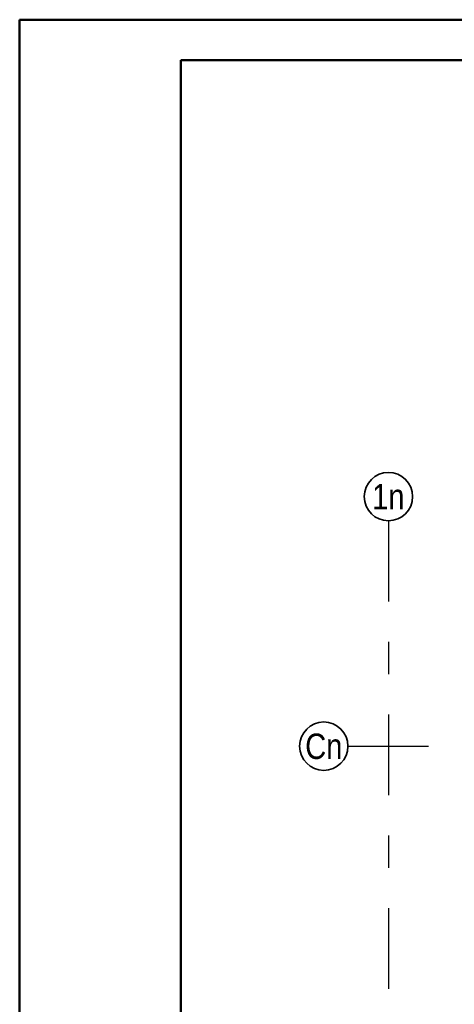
# Model space of a CAD drawing. Header units: millimetres. Extents: x -4.8 to 43.1, y -12 to 21.7.
# Tile 10 of 42: x 0 to 1.3, y 18 to 21. Entities that reach past the tile are written whole.
import ezdxf
from ezdxf.enums import TextEntityAlignment as Align

# ---------------------------------------------------------------- set-up
doc = ezdxf.new("R2010")
doc.units = ezdxf.units.MM
doc.linetypes.add('DASHDOTX2', pattern=[2, 1, -0.5, 0, -0.5])
doc.layers.add('Achsen', color=7, linetype='Continuous', lineweight=20)
doc.styles.add('Arial Narrow', font='ARIALN.TTF')

msp = doc.modelspace()

# ---------------------------------------------------------------- linework, layer by layer
at = {"color": 4, "linetype": 'Continuous', "lineweight": 50}
for p, q in [((29.725, 21.025), (0, 21.025)), ((0, 21.025), (0, 0)), ((29.6, 20.9), (0.5, 20.9)), ((0.5, 20.9), (0.5, 0.125))]:
    msp.add_line(p, q, dxfattribs=at)
at = {"layer": 'Achsen', "color": 3, "linetype": 'DASHDOTX2', "lineweight": 25, "ltscale": 0.25}
for p, q in [((1.14377, 19.472914), (1.14377, 17.433724)), ((1.01827, 18.774768), (6.489945, 18.774768))]:
    msp.add_line(p, q, dxfattribs=at)
at = {"layer": 'Achsen', "color": 2, "linetype": 'Continuous', "lineweight": 35}
for centre in [(1.14377, 19.547914), (1.14377, 19.547914), (0.94327, 18.774768)]:
    msp.add_circle(centre, 0.075, dxfattribs=at)

# ---------------------------------------------------------------- texts
at = {"layer": 'Achsen', "color": 2, "lineweight": 35, "style": 'Arial Narrow'}
for s, p in [('1n', (1.14337, 19.547914)), ('1n', (1.14337, 19.547914)), ('Cn', (0.94327, 18.774561))]:
    msp.add_text(s, height=0.07875, dxfattribs=at).set_placement(p, align=Align.MIDDLE_CENTER)

doc.saveas('drawing.dxf')
